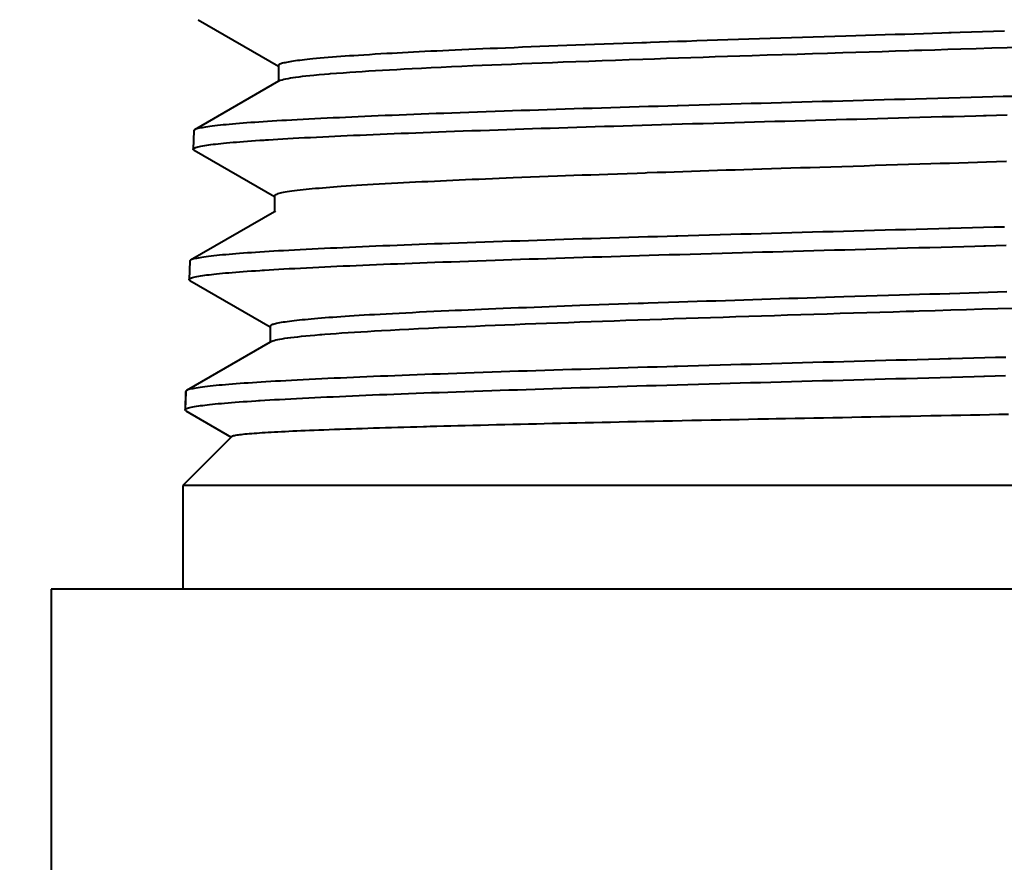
# Model space of a CAD drawing. Header units: millimetres. Extents: x 15 to 415, y 5 to 292.
# Tile 6 of 34: x 110.44 to 117.3, y 213.98 to 219.84. Entities that reach past the tile are written whole.
import ezdxf

# ---------------------------------------------------------------- set-up
doc = ezdxf.new("R2010")
doc.units = ezdxf.units.MM
doc.layers.add('Anmerkungen', color=7, linetype='Continuous')
doc.layers.add('Geometrien', color=7, linetype='Continuous')
doc.styles.add('Shapr1', font='txt', dxfattribs={"height": 3.3495})
doc.dimstyles.new('ISO-25', dxfattribs={"dimtxt": 2.5, "dimasz": 2.5, "dimexe": 1.25, "dimexo": 0.625, "dimtad": 1, "dimtxsty": 'Standard', "dimcen": 2.5, "dimadec": 0, "dimazin": 0, "dimtfac": 1, "dimtmove": 0, "dimatfit": 3, "dimfxl": 1, "dimarcsym": 0})

# ---------------------------------------------------------------- blocks, each defined once
blk = doc.blocks.new('*D4')
at = {"layer": 'Anmerkungen', "color": 0, "linetype": 'Continuous', "lineweight": 15}
for p, q in [((112.0994, 223.3777), (46.4421, 223.3777)), ((47.6921, 60.8777), (47.6921, 220.8777)), ((237.5353, 58.3777), (46.4421, 58.3777))]:
    blk.add_line(p, q, dxfattribs=at)
at = {"layer": 'Anmerkungen', "color": 0}
for points in [[(48.1088, 220.8777), (47.2754, 220.8777), (47.6921, 223.3777)], [(47.2754, 60.8777), (48.1088, 60.8777), (47.6921, 58.3777)]]:
    blk.add_solid(points, dxfattribs=at)
at = {"layer": 'Defpoints', "color": 0}
for p in [(47.6921, 223.3777), (112.7244, 223.3777), (238.1603, 58.3777)]:
    blk.add_point(p, dxfattribs=at)
at = {"layer": 'Anmerkungen', "color": 0, "lineweight": 15, "insert": (45.3173, 140.8777), "char_height": 3.3495, "attachment_point": 5, "rotation": 90, "style": 'Shapr1'}
blk.add_mtext('\\A1;330', dxfattribs=at)

msp = doc.modelspace()

# ---------------------------------------------------------------- linework, layer by layer
at = {"layer": 'Geometrien', "linetype": 'Continuous', "lineweight": 40}
for p, q in [((111.6835, 219.8412), (112.2428, 219.5178)), ((112.2428, 219.5217), (112.2428, 219.5178)), ((112.2428, 219.5178), (112.2428, 219.4127)), ((112.2428, 219.4127), (111.6591, 219.0753)), ((112.2494, 219.4164), (112.2428, 219.4127)), ((111.6532, 219.0685), (111.6492, 218.9411)), ((111.6552, 218.9341), (112.2143, 218.6108)), ((112.2143, 218.6146), (112.2143, 218.6108)), ((112.2143, 218.6108), (112.2143, 218.5054)), ((112.2143, 218.5054), (111.6309, 218.1681)), ((112.2211, 218.5093), (112.2143, 218.5054)), ((111.6249, 218.1613), (111.621, 218.034)), ((111.6269, 218.027), (112.1859, 217.7038)), ((112.1859, 217.7077), (112.1859, 217.7038)), ((112.1859, 217.7038), (112.1859, 217.5981)), ((112.1859, 217.5981), (111.6026, 217.2609)), ((112.1916, 217.6013), (112.1859, 217.5981)), ((112.1917, 217.6014), (112.1916, 217.6013)), ((112.1928, 217.6021), (112.1917, 217.6014)), ((111.5967, 217.2542), (111.5927, 217.1268)), ((111.5973, 217.2562), (111.5933, 217.1289)), ((111.5971, 217.2522), (111.5933, 217.1286)), ((111.5927, 217.1268), (111.5932, 217.1286)), ((111.5932, 217.1286), (111.5933, 217.1289)), ((111.5987, 217.1198), (111.9143, 216.9374)), ((111.9143, 216.9374), (111.5763, 216.5994)), ((111.9167, 216.9398), (111.9143, 216.9374)), ((111.5763, 216.5994), (111.5763, 215.8777)), ((117.8512, 216.5994), (111.5763, 216.5994)), ((111.5763, 215.8777), (110.6603, 215.8777)), ((110.6603, 215.8777), (110.6603, 185.8777)), ((122.2443, 215.8777), (111.5763, 215.8777))]:
    msp.add_line(p, q, dxfattribs=at)
at = {"layer": 'Geometrien', "linetype": 'Continuous', "lineweight": 40, "flags": 128}
for points in [[(116.9102, 219.7489), (116.861, 219.7473), (116.7968, 219.7453), (116.7325, 219.7433), (116.6682, 219.7413), (116.604, 219.7393), (116.5353, 219.7372), (116.4667, 219.735), (116.3982, 219.7328), (116.3297, 219.7307), (116.2613, 219.7285), (116.193, 219.7263), (116.1169, 219.7239), (116.0411, 219.7215), (115.9655, 219.7191), (115.8901, 219.7167), (115.815, 219.7144), (115.7403, 219.712), (115.6658, 219.7096), (115.5916, 219.7072), (115.5179, 219.7049), (115.4445, 219.7025), (115.3715, 219.7002), (115.2989, 219.6978), (115.2267, 219.6955), (115.155, 219.6931), (115.0838, 219.6907), (115.0207, 219.6886), (114.9581, 219.6865), (114.8958, 219.6844), (114.8339, 219.6822), (114.8045, 219.6812)], [(116.6699, 219.6281), (116.7209, 219.6297), (116.8115, 219.6325), (116.9021, 219.6353), (116.9927, 219.6381), (117.1006, 219.6414), (117.2083, 219.6448), (117.3159, 219.6481), (117.4232, 219.6515), (117.5303, 219.6548), (117.637, 219.6581), (117.728, 219.661), (117.8186, 219.6639), (117.9089, 219.6667), (117.9988, 219.6696), (118.0883, 219.6724), (118.1757, 219.6752), (118.2626, 219.678), (118.3491, 219.6809), (118.435, 219.6837), (118.5365, 219.687), (118.6371, 219.6903), (118.7368, 219.6937), (118.7957, 219.6957)], [(117.2976, 219.7608), (117.2207, 219.7584), (117.1436, 219.7561), (117.0666, 219.7537), (116.9895, 219.7513), (116.9252, 219.7493), (116.9102, 219.7489)], [(114.8045, 219.6812), (114.7724, 219.6801), (114.7114, 219.6779), (114.6436, 219.6755), (114.5763, 219.6731), (114.5097, 219.6707), (114.4438, 219.6683), (114.3786, 219.6658), (114.314, 219.6634), (114.2501, 219.661), (114.187, 219.6586), (114.1246, 219.6562), (114.063, 219.6538), (114.0021, 219.6514), (113.9421, 219.649), (113.8828, 219.6466), (113.8244, 219.6443), (113.7668, 219.6419), (113.7161, 219.6398), (113.6662, 219.6377), (113.6169, 219.6356), (113.5683, 219.6334), (113.5204, 219.6313), (113.4732, 219.6292), (113.4298, 219.6272), (113.3871, 219.6252), (113.345, 219.6233), (113.3036, 219.6213), (113.2629, 219.6193), (113.2229, 219.6172), (113.1836, 219.6152), (113.1451, 219.6132), (113.1073, 219.6112), (113.0702, 219.6092), (113.0338, 219.6071), (112.9982, 219.6051), (112.9565, 219.6027), (112.9158, 219.6003), (112.8763, 219.5978), (112.8378, 219.5954), (112.8005, 219.593), (112.7681, 219.5908), (112.7366, 219.5887), (112.7061, 219.5866), (112.6763, 219.5844), (112.6476, 219.5823), (112.6197, 219.5802), (112.5898, 219.5778), (112.5611, 219.5754), (112.5336, 219.5731), (112.5073, 219.5707), (112.4822, 219.5683), (112.4622, 219.5664), (112.4431, 219.5644), (112.4248, 219.5624), (112.4074, 219.5604), (112.3908, 219.5584), (112.3751, 219.5564), (112.3603, 219.5545), (112.3464, 219.5524), (112.3333, 219.5504), (112.3212, 219.5484), (112.3098, 219.5464), (112.2994, 219.5444), (112.2892, 219.5422), (112.28, 219.5401), (112.2719, 219.5379), (112.2647, 219.5357), (112.2585, 219.5336), (112.2534, 219.5314), (112.2489, 219.529), (112.2456, 219.5266), (112.2436, 219.5242), (112.2428, 219.5219), (112.2428, 219.5217)], [(112.5961, 219.4652), (112.6041, 219.4658), (112.647, 219.4691), (112.6921, 219.4725), (112.7395, 219.4758), (112.7818, 219.4787), (112.8257, 219.4815), (112.8711, 219.4844), (112.9182, 219.4873), (112.9668, 219.4901), (113.016, 219.4929), (113.0667, 219.4957), (113.1189, 219.4985), (113.1725, 219.5013), (113.2381, 219.5047), (113.3058, 219.508), (113.3754, 219.5114), (113.4469, 219.5147), (113.5203, 219.5181), (113.5955, 219.5214), (113.6612, 219.5243), (113.7282, 219.5271), (113.7964, 219.53), (113.8658, 219.5328), (113.9364, 219.5357), (114.0069, 219.5385), (114.0785, 219.5413), (114.1511, 219.5441), (114.2248, 219.5469), (114.3138, 219.5503), (114.4042, 219.5536), (114.4959, 219.557), (114.5889, 219.5603), (114.6832, 219.5636), (114.7786, 219.567), (114.8612, 219.5698), (114.9445, 219.5727), (115.0287, 219.5756), (115.1135, 219.5784), (115.1991, 219.5813), (115.2838, 219.5841), (115.3692, 219.5869), (115.455, 219.5897), (115.5415, 219.5925), (115.6451, 219.5958), (115.7493, 219.5992), (115.8542, 219.6025), (115.9596, 219.6059), (116.0655, 219.6092), (116.1718, 219.6126), (116.2631, 219.6154), (116.3546, 219.6183), (116.4464, 219.6211), (116.5383, 219.624), (116.6304, 219.6269), (116.6699, 219.6281)], [(112.2495, 219.4163), (112.2505, 219.4169), (112.2579, 219.4202), (112.2677, 219.4236), (112.2801, 219.4269), (112.2949, 219.4302), (112.3096, 219.4331), (112.326, 219.436), (112.3443, 219.4388), (112.3643, 219.4417), (112.3862, 219.4445), (112.4094, 219.4473), (112.4344, 219.4502), (112.461, 219.453), (112.4893, 219.4558), (112.5253, 219.4591), (112.5635, 219.4625), (112.5961, 219.4652)], [(116.91, 219.2953), (116.8326, 219.2931), (116.7548, 219.291), (116.6771, 219.2889), (116.6047, 219.2869), (116.5324, 219.2849), (116.4602, 219.2829), (116.3879, 219.2809), (116.3158, 219.2789), (116.2437, 219.2769), (116.1719, 219.2749), (116.1002, 219.2729), (116.0287, 219.2709), (115.9573, 219.2689), (115.886, 219.2669), (115.8149, 219.2649), (115.7441, 219.263), (115.6736, 219.261), (115.6033, 219.259), (115.5331, 219.257), (115.4632, 219.255), (115.3935, 219.253), (115.3193, 219.2508), (115.2455, 219.2487), (115.172, 219.2466), (115.0987, 219.2444), (115.0258, 219.2423), (115.0195, 219.2421)], [(117.3604, 219.3077), (117.2881, 219.3057), (117.2157, 219.3037), (117.1433, 219.3017), (117.0657, 219.2995), (116.9881, 219.2974), (116.9104, 219.2953), (116.91, 219.2953)], [(115.0195, 219.2421), (114.9534, 219.2402), (114.8863, 219.2382), (114.8196, 219.2362), (114.7533, 219.2342), (114.6873, 219.2322), (114.6217, 219.2302), (114.5566, 219.2282), (114.492, 219.2262), (114.4278, 219.2242), (114.3642, 219.2222), (114.3009, 219.2202), (114.2381, 219.2182), (114.1758, 219.2162), (114.1142, 219.2142), (114.0531, 219.2122), (113.9925, 219.2102), (113.9324, 219.2083), (113.8729, 219.2063), (113.8139, 219.2043), (113.7514, 219.2021), (113.6897, 219.2), (113.6286, 219.1979), (113.5681, 219.1957), (113.5084, 219.1936), (113.4494, 219.1914), (113.3952, 219.1894), (113.3416, 219.1874), (113.2887, 219.1855), (113.2364, 219.1835), (113.1848, 219.1815), (113.1339, 219.1795), (113.0838, 219.1775), (113.0345, 219.1755), (112.9859, 219.1735), (112.9379, 219.1715), (112.8907, 219.1695), (112.8443, 219.1675), (112.7987, 219.1655), (112.7539, 219.1635), (112.7099, 219.1615), (112.6667, 219.1595), (112.6242, 219.1575), (112.5826, 219.1555), (112.5389, 219.1534), (112.4962, 219.1513), (112.4545, 219.1491), (112.4136, 219.147), (112.3738, 219.1449), (112.3349, 219.1427), (112.2997, 219.1407), (112.2653, 219.1388), (112.2317, 219.1368), (112.1991, 219.1348), (112.1673, 219.1328), (112.1364, 219.1308), (112.1065, 219.1288), (112.0775, 219.1268), (112.0494, 219.1248), (112.0222, 219.1228), (111.9959, 219.1208), (111.9706, 219.1188), (111.9462, 219.1168), (111.9228, 219.1148), (111.9004, 219.1128), (111.8789, 219.1108), (111.8583, 219.1088), (111.8387, 219.1068), (111.8188, 219.1047), (111.8, 219.1026), (111.7823, 219.1004), (111.7657, 219.0983), (111.7502, 219.0962), (111.7359, 219.094), (111.7228, 219.0919), (111.7109, 219.0898), (111.7, 219.0877), (111.6903, 219.0855), (111.6817, 219.0834), (111.6743, 219.0813), (111.6679, 219.0792), (111.6627, 219.0771), (111.6591, 219.0752)], [(112.1546, 219.0048), (112.1738, 219.006), (112.2058, 219.008), (112.2389, 219.01), (112.2727, 219.012), (112.3075, 219.014), (112.3457, 219.0161), (112.3849, 219.0183), (112.4251, 219.0204), (112.4664, 219.0225), (112.5086, 219.0247), (112.5518, 219.0268), (112.5929, 219.0288), (112.6348, 219.0308), (112.6775, 219.0328), (112.7211, 219.0348), (112.7654, 219.0368), (112.8106, 219.0388), (112.8565, 219.0408), (112.9032, 219.0428), (112.9506, 219.0448), (112.9988, 219.0468), (113.0478, 219.0488), (113.0976, 219.0508), (113.148, 219.0527), (113.1991, 219.0547), (113.2509, 219.0567), (113.3035, 219.0587), (113.3568, 219.0607), (113.4107, 219.0627), (113.4692, 219.0649), (113.5285, 219.067), (113.5885, 219.0692), (113.6493, 219.0713), (113.7109, 219.0734), (113.7731, 219.0756), (113.8317, 219.0776), (113.8908, 219.0796), (113.9505, 219.0815), (114.0109, 219.0835), (114.0719, 219.0855), (114.1333, 219.0875), (114.1952, 219.0895), (114.2577, 219.0915), (114.3206, 219.0935), (114.3841, 219.0955), (114.4481, 219.0975), (114.5126, 219.0995), (114.5774, 219.1015), (114.6427, 219.1035), (114.7084, 219.1055), (114.7746, 219.1075), (114.8413, 219.1095), (114.9083, 219.1115), (114.9805, 219.1136), (115.0531, 219.1157), (115.1261, 219.1179), (115.1996, 219.12), (115.2735, 219.1222), (115.3478, 219.1243), (115.4172, 219.1263), (115.487, 219.1283), (115.5569, 219.1303), (115.6273, 219.1323), (115.6979, 219.1343), (115.7687, 219.1363), (115.8396, 219.1383), (115.9108, 219.1403), (115.9821, 219.1423), (116.0537, 219.1442), (116.1255, 219.1462), (116.1974, 219.1482), (116.2694, 219.1502), (116.3414, 219.1522), (116.4136, 219.1542), (116.486, 219.1562), (116.5585, 219.1582), (116.631, 219.1602), (116.7087, 219.1624), (116.7864, 219.1645), (116.8642, 219.1666), (116.9421, 219.1688), (117.02, 219.1709), (117.0979, 219.1731), (117.1512, 219.1745)], [(117.1512, 219.1745), (117.1704, 219.175), (117.2428, 219.177), (117.3151, 219.179)], [(111.6591, 219.0752), (111.6586, 219.0749), (111.6556, 219.0728), (111.6538, 219.0706), (111.6532, 219.0685)], [(111.6492, 218.9411), (111.6499, 218.9434), (111.652, 218.9457), (111.6554, 218.948), (111.6601, 218.9503), (111.6661, 218.9525), (111.6734, 218.9548), (111.682, 218.9571), (111.692, 218.9594), (111.7033, 218.9617), (111.7158, 218.964), (111.7297, 218.9663), (111.7449, 218.9686), (111.7586, 218.9705), (111.7731, 218.9724), (111.7885, 218.9743), (111.8049, 218.9762), (111.8221, 218.9781), (111.841, 218.9801), (111.8609, 218.9821), (111.8818, 218.9841), (111.9036, 218.9861), (111.9265, 218.9881), (111.9502, 218.9901), (111.9749, 218.992), (112.0005, 218.994), (112.0271, 218.996), (112.0546, 218.998), (112.083, 219), (112.1124, 219.002), (112.1427, 219.004), (112.1546, 219.0048)], [(111.6552, 218.9341), (111.6548, 218.9343), (111.6516, 218.9366), (111.6498, 218.9389), (111.6492, 218.9411)], [(116.912, 218.8417), (116.8494, 218.8397), (116.7846, 218.8377), (116.7069, 218.8353), (116.6293, 218.8328), (116.5517, 218.8304), (116.4743, 218.828), (116.3969, 218.8256), (116.3198, 218.8232), (116.2427, 218.8208), (116.1659, 218.8185), (116.0892, 218.8161), (116.0128, 218.8137), (115.9448, 218.8116), (115.877, 218.8095), (115.8094, 218.8074), (115.742, 218.8053), (115.6748, 218.8032), (115.6079, 218.801), (115.5456, 218.7991), (115.4836, 218.7971), (115.4218, 218.7951), (115.3602, 218.7931), (115.299, 218.7911), (115.238, 218.7891), (115.1775, 218.7871), (115.1173, 218.7851), (115.0575, 218.783), (114.9979, 218.781), (114.9387, 218.779), (114.8798, 218.777), (114.8098, 218.7745), (114.7946, 218.774)], [(117.3112, 218.8541), (117.2422, 218.8519), (117.1731, 218.8498), (117.1084, 218.8478), (117.0438, 218.8458), (116.9791, 218.8438), (116.9142, 218.8417), (116.912, 218.8417)], [(114.7946, 218.774), (114.7403, 218.7721), (114.6715, 218.7697), (114.6032, 218.7673), (114.5356, 218.7648), (114.4758, 218.7627), (114.4164, 218.7605), (114.3576, 218.7584), (114.2993, 218.7562), (114.2415, 218.7541), (114.1843, 218.752), (114.1214, 218.7496), (114.0592, 218.7472), (113.9978, 218.7449), (113.9372, 218.7425), (113.8775, 218.7402), (113.8283, 218.7382), (113.7798, 218.7362), (113.7318, 218.7343), (113.6844, 218.7323), (113.6375, 218.7303), (113.5914, 218.7283), (113.5459, 218.7263), (113.5011, 218.7243), (113.4569, 218.7223), (113.4133, 218.7203), (113.3704, 218.7183), (113.3282, 218.7163), (113.2838, 218.7141), (113.2401, 218.7119), (113.1973, 218.7098), (113.1551, 218.7076), (113.1138, 218.7054), (113.0733, 218.7033), (113.0292, 218.7009), (112.986, 218.6985), (112.9439, 218.6961), (112.9029, 218.6937), (112.863, 218.6913), (112.8242, 218.689), (112.7865, 218.6866), (112.7499, 218.6842), (112.7144, 218.6819), (112.6801, 218.6795), (112.6524, 218.6776), (112.6255, 218.6756), (112.5994, 218.6736), (112.5741, 218.6717), (112.5497, 218.6697), (112.526, 218.6677), (112.5017, 218.6656), (112.4783, 218.6635), (112.4559, 218.6613), (112.4345, 218.6592), (112.414, 218.657), (112.3945, 218.6549), (112.3738, 218.6525), (112.3544, 218.65), (112.3362, 218.6476), (112.3193, 218.6452), (112.3037, 218.6428), (112.2892, 218.6404), (112.2761, 218.6379), (112.2642, 218.6355), (112.2536, 218.6331), (112.2442, 218.6308), (112.2361, 218.6284), (112.2293, 218.626), (112.2238, 218.6236), (112.2195, 218.6213), (112.2165, 218.6189), (112.2149, 218.6168), (112.2144, 218.6147), (112.2143, 218.6146)], [(117.2978, 218.3987), (117.2251, 218.3968), (117.1522, 218.3948), (117.0742, 218.3926), (116.9962, 218.3905), (116.9181, 218.3883), (116.9072, 218.388)], [(115.0087, 218.3349), (114.95, 218.3332), (114.8825, 218.3312), (114.8154, 218.3292), (114.7487, 218.3272), (114.6823, 218.3252), (114.6164, 218.3232), (114.5508, 218.3212), (114.4858, 218.3193), (114.4213, 218.3173), (114.3573, 218.3153), (114.2936, 218.3133), (114.2304, 218.3113), (114.1678, 218.3093), (114.1057, 218.3073), (114.0442, 218.3053), (113.9833, 218.3033), (113.9228, 218.3013), (113.8628, 218.2993), (113.8035, 218.2973), (113.7406, 218.2952), (113.6785, 218.2931), (113.617, 218.2909), (113.5561, 218.2888), (113.496, 218.2866), (113.4366, 218.2845), (113.382, 218.2825), (113.3281, 218.2805), (113.2748, 218.2785), (113.2222, 218.2765), (113.1702, 218.2746), (113.119, 218.2726), (113.0686, 218.2706), (113.0189, 218.2686), (112.9699, 218.2666), (112.9216, 218.2646), (112.8741, 218.2626), (112.8273, 218.2606), (112.7815, 218.2586), (112.7363, 218.2566), (112.692, 218.2546), (112.6484, 218.2526), (112.6057, 218.2506), (112.5637, 218.2486), (112.5197, 218.2465), (112.4767, 218.2444), (112.4346, 218.2422), (112.3935, 218.2401), (112.3533, 218.2379), (112.3142, 218.2358), (112.2786, 218.2338), (112.2439, 218.2318), (112.2101, 218.2298), (112.1772, 218.2278), (112.1451, 218.2258), (112.114, 218.2238), (112.0838, 218.2218), (112.0546, 218.2198), (112.0262, 218.2179), (111.9988, 218.2159), (111.9723, 218.2139), (111.9467, 218.2119), (111.9221, 218.2099), (111.8985, 218.2079), (111.8758, 218.2059), (111.8541, 218.2039), (111.8333, 218.2019), (111.8135, 218.1999), (111.7933, 218.1978), (111.7743, 218.1956), (111.7564, 218.1935), (111.7396, 218.1914), (111.724, 218.1892), (111.7095, 218.1871), (111.6961, 218.185), (111.6839, 218.1828), (111.6728, 218.1807), (111.6629, 218.1786), (111.6541, 218.1764), (111.6465, 218.1743), (111.64, 218.1721), (111.6347, 218.17), (111.6308, 218.1681)], [(116.9072, 218.388), (116.8399, 218.3862), (116.7617, 218.3841), (116.6835, 218.3819), (116.6108, 218.3799), (116.5381, 218.3779), (116.4655, 218.376), (116.3928, 218.374), (116.3202, 218.372), (116.2478, 218.37), (116.1756, 218.368), (116.1035, 218.366), (116.0316, 218.364), (115.9597, 218.362), (115.888, 218.36), (115.8165, 218.358), (115.7454, 218.356), (115.6744, 218.354), (115.6037, 218.352), (115.5331, 218.35), (115.4628, 218.348), (115.3928, 218.346), (115.3181, 218.3439), (115.2438, 218.3418), (115.1699, 218.3396), (115.0962, 218.3375), (115.0229, 218.3354), (115.0087, 218.3349)], [(112.1292, 218.0976), (112.1451, 218.0987), (112.1773, 218.1007), (112.2104, 218.1027), (112.2444, 218.1047), (112.2792, 218.1067), (112.3175, 218.1088), (112.3569, 218.1109), (112.3972, 218.1131), (112.4385, 218.1152), (112.4809, 218.1173), (112.5242, 218.1195), (112.5654, 218.1215), (112.6075, 218.1235), (112.6503, 218.1255), (112.6941, 218.1274), (112.7386, 218.1294), (112.784, 218.1314), (112.83, 218.1334), (112.8769, 218.1354), (112.9245, 218.1374), (112.9729, 218.1394), (113.0221, 218.1414), (113.072, 218.1434), (113.1226, 218.1454), (113.1739, 218.1474), (113.2259, 218.1494), (113.2787, 218.1514), (113.3322, 218.1534), (113.3864, 218.1554), (113.4452, 218.1575), (113.5047, 218.1597), (113.5649, 218.1618), (113.626, 218.1639), (113.6878, 218.1661), (113.7503, 218.1682), (113.8091, 218.1702), (113.8686, 218.1722), (113.9285, 218.1742), (113.9892, 218.1762), (114.0504, 218.1782), (114.1121, 218.1802), (114.1743, 218.1822), (114.237, 218.1842), (114.3002, 218.1862), (114.3641, 218.1882), (114.4284, 218.1902), (114.4931, 218.1921), (114.5583, 218.1941), (114.6239, 218.1961), (114.6899, 218.1981), (114.7564, 218.2001), (114.8234, 218.2021), (114.8907, 218.2041), (114.9632, 218.2063), (115.0362, 218.2084), (115.1095, 218.2105), (115.1834, 218.2127), (115.2577, 218.2148), (115.3323, 218.217), (115.4021, 218.219), (115.4722, 218.2209), (115.5425, 218.2229), (115.6132, 218.2249), (115.6842, 218.2269), (115.7553, 218.2289), (115.8266, 218.2309), (115.8981, 218.2329), (115.9698, 218.2349), (116.0418, 218.2369), (116.114, 218.2389), (116.1863, 218.2409), (116.2586, 218.2429), (116.331, 218.2449), (116.4036, 218.2469), (116.4763, 218.2489), (116.5492, 218.2509), (116.6221, 218.2529), (116.7002, 218.255), (116.7784, 218.2571), (116.8566, 218.2593), (116.9349, 218.2614), (117.0132, 218.2636), (117.0916, 218.2657), (117.1525, 218.2674)], [(117.1525, 218.2674), (117.1644, 218.2677), (117.2372, 218.2697), (117.3099, 218.2717)], [(111.6308, 218.1681), (111.6305, 218.1678), (111.6274, 218.1657), (111.6256, 218.1635), (111.6249, 218.1613)], [(111.621, 218.034), (111.6217, 218.0362), (111.6237, 218.0385), (111.6271, 218.0408), (111.6318, 218.0431), (111.6377, 218.0453), (111.645, 218.0476), (111.6536, 218.0499), (111.6635, 218.0522), (111.6747, 218.0545), (111.6873, 218.0567), (111.7011, 218.059), (111.7162, 218.0613), (111.7297, 218.0632), (111.7442, 218.0651), (111.7595, 218.067), (111.7758, 218.0688), (111.7929, 218.0707), (111.8118, 218.0727), (111.8317, 218.0747), (111.8526, 218.0767), (111.8745, 218.0787), (111.8973, 218.0807), (111.9211, 218.0827), (111.9458, 218.0847), (111.9715, 218.0867), (111.9981, 218.0887), (112.0257, 218.0907), (112.0542, 218.0927), (112.0836, 218.0947), (112.1139, 218.0967), (112.1292, 218.0976)], [(111.6268, 218.027), (111.6266, 218.0271), (111.6234, 218.0294), (111.6215, 218.0317), (111.621, 218.034)], [(116.9145, 217.9344), (116.8469, 217.9324), (116.7769, 217.9302), (116.7067, 217.9281), (116.6366, 217.9259), (116.5666, 217.9238), (116.4887, 217.9214), (116.4109, 217.9191), (116.3333, 217.9167), (116.2558, 217.9144), (116.1786, 217.912), (116.1144, 217.91), (116.0503, 217.9081), (115.9864, 217.9061), (115.9226, 217.9041), (115.859, 217.9021), (115.7955, 217.9001), (115.7324, 217.8981), (115.6696, 217.8962), (115.6069, 217.8942), (115.5444, 217.8921), (115.4822, 217.8901), (115.4202, 217.8881), (115.3542, 217.886), (115.2885, 217.8838), (115.2232, 217.8816), (115.1581, 217.8795), (115.0934, 217.8773), (115.0291, 217.8751), (114.9578, 217.8727), (114.887, 217.8703), (114.8168, 217.8679), (114.7843, 217.8668)], [(117.3133, 217.9468), (117.2483, 217.9448), (117.1831, 217.9427), (117.1178, 217.9407), (117.0524, 217.9387), (116.9871, 217.9367), (116.917, 217.9345), (116.9145, 217.9344)], [(114.7843, 217.8668), (114.7471, 217.8656), (114.678, 217.8632), (114.6095, 217.8608), (114.5417, 217.8584), (114.4744, 217.8561), (114.4079, 217.8537), (114.342, 217.8514), (114.2877, 217.8494), (114.2339, 217.8474), (114.1806, 217.8455), (114.1277, 217.8435), (114.0753, 217.8415), (114.0235, 217.8396), (113.9687, 217.8374), (113.9145, 217.8353), (113.861, 217.8332), (113.8081, 217.831), (113.7559, 217.8289), (113.7043, 217.8267), (113.6568, 217.8247), (113.6099, 217.8227), (113.5637, 217.8207), (113.518, 217.8187), (113.4729, 217.8167), (113.4285, 217.8146), (113.3762, 217.8122), (113.3248, 217.8098), (113.2744, 217.8074), (113.2249, 217.805), (113.1765, 217.8026), (113.1291, 217.8002), (113.0827, 217.7978), (113.0374, 217.7955), (112.9931, 217.7931), (112.9499, 217.7907), (112.9122, 217.7886), (112.8755, 217.7865), (112.8396, 217.7844), (112.8045, 217.7823), (112.7703, 217.7802), (112.7371, 217.7781), (112.7068, 217.7761), (112.6773, 217.7741), (112.6487, 217.7721), (112.6208, 217.7701), (112.5938, 217.7681), (112.5676, 217.7661), (112.5423, 217.7641), (112.5179, 217.762), (112.4942, 217.76), (112.4714, 217.758), (112.4495, 217.756), (112.4284, 217.7539), (112.4082, 217.7519), (112.3889, 217.7499), (112.3704, 217.7479), (112.3527, 217.7459), (112.336, 217.7438), (112.3201, 217.7418), (112.304, 217.7397), (112.2889, 217.7375), (112.2749, 217.7354), (112.2618, 217.7333), (112.2498, 217.7311), (112.2388, 217.729), (112.2295, 217.727), (112.2211, 217.7251), (112.2136, 217.7231), (112.207, 217.7211), (112.2013, 217.7192), (112.1964, 217.7172), (112.1925, 217.7152), (112.1895, 217.7132), (112.1874, 217.7113), (112.1862, 217.7093), (112.1859, 217.7077)], [(116.6672, 217.8138), (116.7044, 217.8149), (116.8136, 217.8183), (116.9228, 217.8216), (117.032, 217.825), (117.1411, 217.8283), (117.2501, 217.8317), (117.3589, 217.835), (117.4518, 217.8379), (117.5444, 217.8407), (117.6368, 217.8436), (117.7289, 217.8464), (117.8207, 217.8493), (117.9105, 217.8521), (117.9999, 217.8549), (118.0889, 217.8577), (118.1774, 217.8605), (118.2822, 217.8639), (118.3862, 217.8672), (118.4894, 217.8705), (118.5918, 217.8739), (118.6933, 217.8772), (118.7938, 217.8806), (118.8173, 217.8814)], [(112.5449, 217.651), (112.5666, 217.6527), (112.6042, 217.6555), (112.6435, 217.6584), (112.6845, 217.6613), (112.7272, 217.6641), (112.7715, 217.667), (112.8166, 217.6698), (112.8632, 217.6726), (112.9114, 217.6754), (112.9611, 217.6782), (113.0222, 217.6815), (113.0854, 217.6849), (113.1506, 217.6882), (113.2178, 217.6916), (113.2869, 217.6949), (113.358, 217.6983), (113.4203, 217.7011), (113.4839, 217.704), (113.5489, 217.7068), (113.6152, 217.7097), (113.6828, 217.7126), (113.7504, 217.7154), (113.8192, 217.7182), (113.8892, 217.721), (113.9604, 217.7238), (114.0342, 217.7266), (114.1091, 217.7295), (114.1851, 217.7324), (114.2622, 217.7352), (114.3403, 217.7381), (114.4194, 217.741), (114.4995, 217.7438), (114.5804, 217.7467), (114.6622, 217.7496), (114.7448, 217.7524), (114.8283, 217.7553), (114.9126, 217.7581), (114.9961, 217.7609), (115.0804, 217.7637), (115.1653, 217.7666), (115.2509, 217.7694), (115.3389, 217.7722), (115.4275, 217.7751), (115.5167, 217.778), (115.6064, 217.7808), (115.6967, 217.7837), (115.7874, 217.7866), (115.8786, 217.7894), (115.97, 217.7923), (116.0617, 217.7951), (116.1538, 217.798), (116.2461, 217.8009), (116.3388, 217.8037), (116.43, 217.8065), (116.5213, 217.8093), (116.6128, 217.8121), (116.6672, 217.8138)], [(112.1926, 217.6019), (112.1972, 217.6042), (112.2046, 217.6071), (112.2138, 217.61), (112.2249, 217.6128), (112.2378, 217.6157), (112.2526, 217.6185), (112.2691, 217.6214), (112.2872, 217.6242), (112.3069, 217.627), (112.3284, 217.6298), (112.3516, 217.6326), (112.377, 217.6355), (112.4042, 217.6384), (112.4332, 217.6412), (112.4639, 217.6441), (112.4964, 217.647), (112.5306, 217.6498), (112.5449, 217.651)], [(116.9058, 217.4809), (116.8472, 217.4793), (116.7686, 217.4771), (116.69, 217.475), (116.6168, 217.473), (116.5437, 217.471), (116.4707, 217.469), (116.3976, 217.467), (116.3247, 217.465), (116.2518, 217.463), (116.1792, 217.461), (116.1068, 217.459), (116.0344, 217.4571), (115.9622, 217.4551), (115.8901, 217.4531), (115.8182, 217.4511), (115.7466, 217.4491), (115.6753, 217.4471), (115.6041, 217.4451), (115.5332, 217.4431), (115.4624, 217.4411), (115.392, 217.4391), (115.3169, 217.437), (115.2422, 217.4348), (115.1678, 217.4327), (115.0937, 217.4306), (115.02, 217.4284), (114.9979, 217.4278)], [(117.3075, 217.4918), (117.2344, 217.4898), (117.1612, 217.4878), (117.0827, 217.4857), (117.0043, 217.4836), (116.9258, 217.4814), (116.9058, 217.4809)], [(114.9979, 217.4278), (114.9466, 217.4263), (114.8788, 217.4243), (114.8113, 217.4223), (114.7442, 217.4203), (114.6774, 217.4183), (114.611, 217.4163), (114.545, 217.4143), (114.4797, 217.4123), (114.4147, 217.4103), (114.3503, 217.4083), (114.2862, 217.4064), (114.2227, 217.4044), (114.1596, 217.4024), (114.0972, 217.4004), (114.0353, 217.3984), (113.974, 217.3964), (113.9131, 217.3944), (113.8528, 217.3924), (113.7931, 217.3904), (113.7298, 217.3883), (113.6672, 217.3861), (113.6054, 217.384), (113.5441, 217.3819), (113.4836, 217.3797), (113.4238, 217.3776), (113.3689, 217.3756), (113.3146, 217.3736), (113.2609, 217.3716), (113.2079, 217.3696), (113.1556, 217.3676), (113.1041, 217.3656), (113.0533, 217.3636), (113.0032, 217.3616), (112.954, 217.3596), (112.9053, 217.3576), (112.8575, 217.3556), (112.8104, 217.3537), (112.7642, 217.3517), (112.7187, 217.3497), (112.6741, 217.3477), (112.6302, 217.3457), (112.5871, 217.3437), (112.5448, 217.3417), (112.5005, 217.3395), (112.4572, 217.3374), (112.4148, 217.3353), (112.3733, 217.3331), (112.3328, 217.331), (112.2934, 217.3289), (112.2575, 217.3269), (112.2226, 217.3249), (112.1885, 217.3229), (112.1553, 217.3209), (112.123, 217.3189), (112.0916, 217.3169), (112.0611, 217.3149), (112.0316, 217.3129), (112.003, 217.3109), (111.9754, 217.3089), (111.9486, 217.3069), (111.9228, 217.3049), (111.898, 217.3029), (111.8741, 217.3009), (111.8512, 217.299), (111.8293, 217.297), (111.8083, 217.295), (111.7883, 217.293), (111.7679, 217.2908), (111.7487, 217.2887), (111.7306, 217.2866), (111.7136, 217.2844), (111.6977, 217.2823), (111.683, 217.2802), (111.6694, 217.278), (111.6569, 217.2758), (111.6456, 217.2737), (111.6355, 217.2715), (111.6265, 217.2694), (111.6187, 217.2672), (111.6121, 217.2651), (111.6067, 217.2629), (111.6025, 217.2609)], [(112.1036, 217.1905), (112.1165, 217.1913), (112.1487, 217.1933), (112.1819, 217.1953), (112.216, 217.1973), (112.2509, 217.1993), (112.2894, 217.2014), (112.3288, 217.2036), (112.3692, 217.2057), (112.4107, 217.2078), (112.4532, 217.21), (112.4967, 217.2121), (112.538, 217.2141), (112.5802, 217.2161), (112.6232, 217.2181), (112.6671, 217.2201), (112.7118, 217.2221), (112.7573, 217.2241), (112.8035, 217.2261), (112.8505, 217.2281), (112.8983, 217.2301), (112.9469, 217.2321), (112.9963, 217.2341), (113.0464, 217.2361), (113.0972, 217.2381), (113.1487, 217.2401), (113.2009, 217.242), (113.254, 217.244), (113.3077, 217.246), (113.3621, 217.248), (113.4211, 217.2502), (113.4808, 217.2523), (113.5413, 217.2545), (113.6026, 217.2566), (113.6647, 217.2587), (113.7275, 217.2609), (113.7866, 217.2629), (113.8462, 217.2649), (113.9065, 217.2668), (113.9674, 217.2688), (114.0289, 217.2708), (114.0909, 217.2728), (114.1534, 217.2748), (114.2164, 217.2768), (114.2799, 217.2788), (114.344, 217.2808), (114.4086, 217.2828), (114.4737, 217.2848), (114.5391, 217.2868), (114.605, 217.2888), (114.6713, 217.2908), (114.7382, 217.2928), (114.8054, 217.2948), (114.8731, 217.2968), (114.946, 217.2989), (115.0193, 217.301), (115.093, 217.3032), (115.1672, 217.3053), (115.2419, 217.3075), (115.3169, 217.3096), (115.387, 217.3116), (115.4574, 217.3136), (115.5281, 217.3156), (115.5991, 217.3176), (115.6704, 217.3196), (115.742, 217.3216), (115.8136, 217.3236), (115.8855, 217.3256), (115.9575, 217.3276), (116.0299, 217.3296), (116.1024, 217.3315), (116.1751, 217.3335), (116.2478, 217.3355), (116.3206, 217.3375), (116.3935, 217.3395), (116.4666, 217.3415), (116.5399, 217.3435), (116.6132, 217.3455), (116.6917, 217.3477), (116.7703, 217.3498), (116.8489, 217.3519), (116.9276, 217.3541), (117.0064, 217.3562), (117.0851, 217.3584), (117.1541, 217.3602)], [(117.1541, 217.3602), (117.1584, 217.3603), (117.2315, 217.3623), (117.3047, 217.3643)], [(111.5967, 217.2542), (111.5971, 217.2523), (111.5971, 217.2522)], [(111.6025, 217.2609), (111.6024, 217.2608), (111.5992, 217.2586), (111.5974, 217.2564), (111.5973, 217.2562)], [(111.5933, 217.1289), (111.5934, 217.1291), (111.5955, 217.1314), (111.5988, 217.1336), (111.6035, 217.1359), (111.6094, 217.1381), (111.6167, 217.1404), (111.6252, 217.1427), (111.6351, 217.1449), (111.6462, 217.1472), (111.6587, 217.1495), (111.6724, 217.1517), (111.6874, 217.154), (111.7009, 217.1559), (111.7153, 217.1578), (111.7305, 217.1596), (111.7467, 217.1615), (111.7637, 217.1634), (111.7826, 217.1654), (111.8025, 217.1674), (111.8234, 217.1694), (111.8453, 217.1714), (111.8682, 217.1734), (111.892, 217.1754), (111.9168, 217.1774), (111.9425, 217.1794), (111.9691, 217.1814), (111.9968, 217.1834), (112.0253, 217.1854), (112.0548, 217.1873), (112.0852, 217.1893), (112.1036, 217.1905)], [(111.5932, 217.1248), (111.5931, 217.125), (111.5927, 217.1268)], [(111.5986, 217.1199), (111.5964, 217.1213), (111.5943, 217.1232), (111.5932, 217.1248)], [(117.3247, 217.0941), (117.2587, 217.0929), (117.1926, 217.0916), (117.1265, 217.0903), (117.0601, 217.089), (116.9938, 217.0878), (116.9274, 217.0865), (116.8563, 217.0851), (116.7853, 217.0838), (116.7142, 217.0824), (116.6431, 217.081), (116.572, 217.0797), (116.5009, 217.0783), (116.4343, 217.077), (116.3678, 217.0757), (116.3013, 217.0744), (116.2349, 217.0732), (116.1685, 217.0719), (116.1023, 217.0706), (116.0363, 217.0693), (115.9705, 217.068), (115.9048, 217.0668), (115.8392, 217.0655), (115.7738, 217.0642), (115.7086, 217.0629), (115.6538, 217.0619)], [(115.6538, 217.0619), (115.6437, 217.0617), (115.579, 217.0604), (115.5145, 217.0591), (115.4502, 217.0578), (115.3861, 217.0565), (115.3224, 217.0553), (115.2544, 217.0539), (115.1869, 217.0525), (115.1197, 217.0512), (115.0527, 217.0498), (114.9861, 217.0484), (114.9199, 217.0471), (114.8582, 217.0458), (114.7969, 217.0445), (114.7359, 217.0432), (114.6753, 217.0419), (114.6151, 217.0407), (114.5553, 217.0394), (114.496, 217.0381), (114.4371, 217.0368), (114.3787, 217.0355), (114.3207, 217.0343), (114.2632, 217.033), (114.2061, 217.0317), (114.1496, 217.0304), (114.0936, 217.0291), (114.0382, 217.0279), (113.9831, 217.0266), (113.9287, 217.0253), (113.8747, 217.024), (113.8176, 217.0227), (113.7612, 217.0213), (113.7054, 217.02), (113.6502, 217.0186), (113.5957, 217.0172), (113.5419, 217.0159), (113.4921, 217.0146), (113.4429, 217.0133), (113.3943, 217.012), (113.3463, 217.0107), (113.299, 217.0094), (113.2724, 217.0087)], [(113.2724, 217.0087), (113.2524, 217.0082), (113.2065, 217.0069), (113.1613, 217.0056), (113.1167, 217.0043), (113.0729, 217.003), (113.0297, 217.0018), (112.9872, 217.0005), (112.9456, 216.9992), (112.9047, 216.9979), (112.8645, 216.9967), (112.825, 216.9954), (112.7863, 216.9941), (112.7483, 216.9928), (112.7086, 216.9914), (112.6697, 216.9901), (112.6318, 216.9887), (112.5947, 216.9874), (112.5585, 216.986), (112.5232, 216.9846), (112.491, 216.9833), (112.4596, 216.9821), (112.4291, 216.9808), (112.3993, 216.9795), (112.3704, 216.9782), (112.3423, 216.9769), (112.3152, 216.9757), (112.2889, 216.9744), (112.2635, 216.9731), (112.2389, 216.9718), (112.2151, 216.9705), (112.1923, 216.9693), (112.1703, 216.968), (112.1493, 216.9667), (112.1291, 216.9654), (112.1099, 216.9642), (112.0915, 216.9629), (112.074, 216.9616), (112.0563, 216.9602), (112.0396, 216.9589), (112.024, 216.9575), (112.0093, 216.9561), (111.9958, 216.9548), (111.9833, 216.9534), (111.9719, 216.952), (111.9615, 216.9507), (111.9522, 216.9493), (111.944, 216.948), (111.9368, 216.9466), (111.9306, 216.9452), (111.9255, 216.9439), (111.9215, 216.9425), (111.9186, 216.9412), (111.9167, 216.9398)]]:
    msp.add_lwpolyline(points, dxfattribs=at)

# ---------------------------------------------------------------- dimensions: what is measured, and where the dimension line sits
at = {"layer": 'Anmerkungen', "linetype": 'Continuous', "lineweight": 15}
dim = msp.add_linear_dim(base=(47.6921, 223.3777), p1=(238.1603, 58.3777), p2=(112.7244, 223.3777), angle=90, dimstyle='ISO-25', override={"dimscale": 1, "dimgap": 0.7, "dimdec": 2, "dimlfac": 2, "dimrnd": 0.01, "dimzin": 8, "dimdsep": 44, "dimtxsty": 'Shapr1', "dimse1": 0, "dimse2": 0, "dimadec": 2, "dimtol": 0, "dimlim": 0, "dimtp": 0, "dimtm": 0, "dimtfac": 0.6, "dimtdec": 8, "dimfrac": 2, "dimtolj": 1, "dimlwd": 15, "dimlwe": 15}, dxfattribs=at)
dim.commit()
dim.dimension.update_dxf_attribs({"geometry": '*D4', "text_midpoint": (47.6921, 140.8777), "dimtype": 160})

doc.saveas('drawing.dxf')
